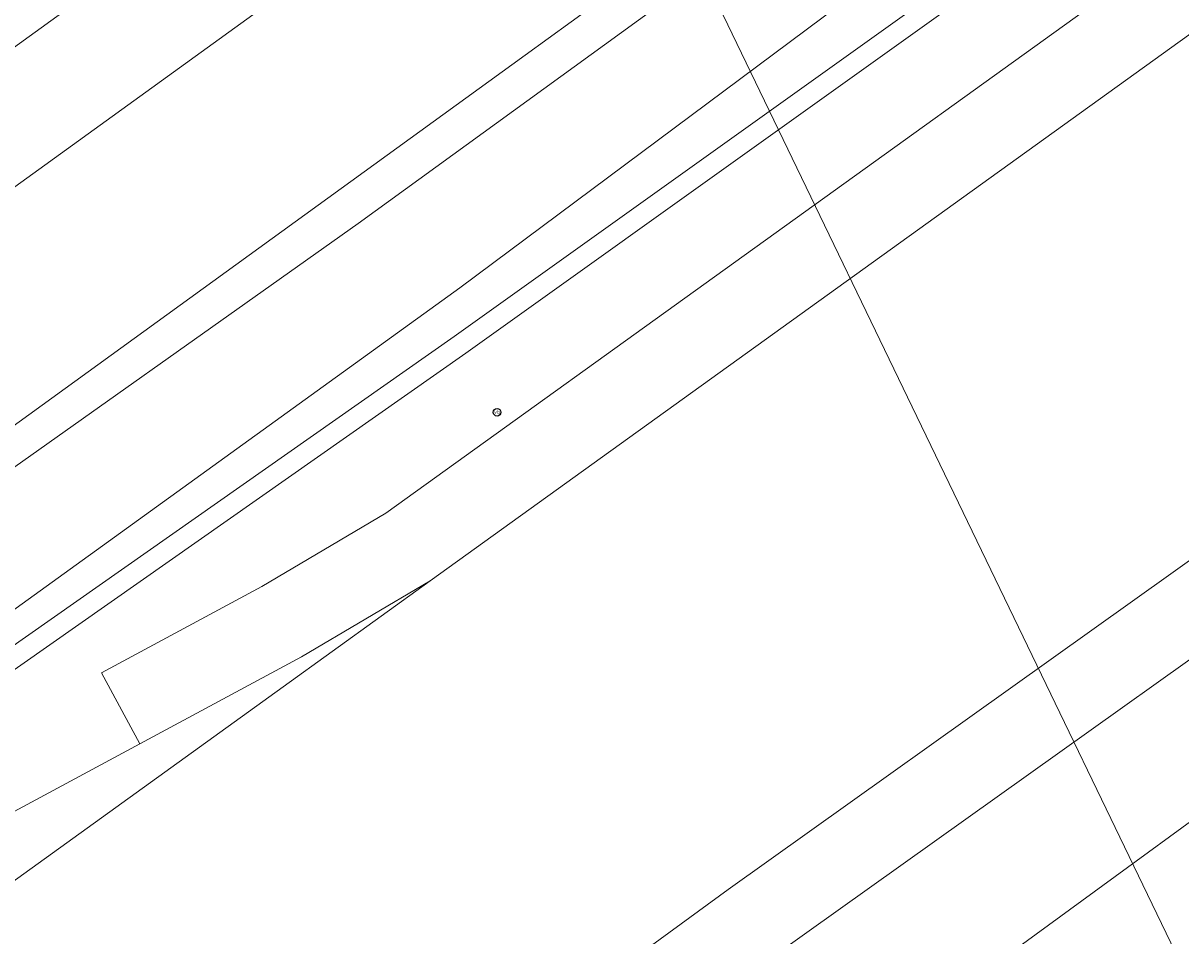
# Model space of a CAD drawing. Header units: metres. Extents: x 237319 to 238937, y 510065 to 511489.
# Tile 94 of 176: x 238040 to 238063, y 510909 to 510927. Entities that reach past the tile are written whole.
import ezdxf
from ezdxf.enums import TextEntityAlignment as Align

# ---------------------------------------------------------------- set-up
doc = ezdxf.new("R2010")
doc.units = ezdxf.units.M
for name, color, linetype, lineweight in [('B-WE-FV-GELEIDING_WILDRASTER-G', 252, 'Continuous', 18), ('B-WE-GR-GROENVOORZIENING-GV', 252, 'Continuous', 18), ('B-WE-GW-TALUD_KRUIN-G', 252, 'Continuous', 18), ('B-WE-IE-MEUBILAIR-S', 252, 'Continuous', 25), ('B-WE-IE-TERREINAFSCHEIDING_KUNSTMATIG_MUUR-GV', 252, 'Continuous', 18), ('B-WE-KG-GRENS_PERCEEL-GV', 252, 'Continuous', 18), ('B-WE-OG-TERREIN_BEGROEID-GV', 252, 'Continuous', 18), ('B-WE-OG-TERREIN_OEVER-GV', 252, 'Continuous', 18), ('B-WE-OG-WATER-GV', 252, 'Continuous', 18), ('B-WE-VH-GESLOTENVERHARDING_ASFALT-GV', 252, 'Continuous', 18), ('B-WE-VH-HALFVERHARDING_GRASBETONSTEEN-GV', 252, 'Continuous', 18)]:
    doc.layers.add(name, color=color, linetype=linetype, lineweight=lineweight)
doc.styles.add('NLCS-ISO', font='isocpeur.ttf', dxfattribs={"height": 2.5})

# ---------------------------------------------------------------- blocks, each defined once
blk = doc.blocks.new('brk-2025')
at = {"layer": 'B-WE-KG-GRENS_PERCEEL-GV', "flags": 128}
for points in [[(238064.227, 510905.568), (238083.523, 510919.53), (238206.597, 511008.956), (238192.292, 511028.747), (238110.79, 510970.08), (238066.347, 510937.708), (238053.149, 510928.524)], [(237864.024, 510791.516), (238053.149, 510928.524), (238048.22, 510936.35), (238046.181, 510932.933), (238032.44, 510922.11), (238000, 510898.447), (237984.1, 510886.85), (237939.72, 510854.88), (237915.9, 510837.66), (237892.62, 510820.74), (237877.35, 510809.7), (237871.8, 510805.83), (237865.584, 510803.904), (237864.851, 510798.083)]]:
    blk.add_lwpolyline(points, close=True, dxfattribs=at)
blk.add_lwpolyline([(238008.479, 510866.606), (238064.227, 510905.568), (238053.149, 510928.524), (237864.024, 510791.516)], dxfattribs=at)
blk = doc.blocks.new('SIE-MEUBILAIR_PAAL_VERKEERSBORD-SO')
blk.add_circle((0, 0), 0.75)
at = {"style": 'NLCS-ISO'}
blk.add_text('vb', height=0.75, dxfattribs=at).set_placement((0, 0.07), align=Align.MIDDLE_CENTER)
blk = doc.blocks.new('bgt-2025')
at = {"layer": 'B-WE-GR-GROENVOORZIENING-GV', "flags": 128}
for points in [[(238179.996, 511023.806), (238177.463, 511021.314), (238177.423, 511020.323), (238177.027, 511019.194), (238176.332, 511017.214), (238170.645, 511013.318), (238154.656, 511001.15), (238134.62, 510986.847), (238126.441, 510980.888), (238101.533, 510962.739), (238069.68, 510939.577), (238046.641, 510922.866), (238021.502, 510905.056), (237997.159, 510887.364), (237972.389, 510869.172)], [(237980.056, 510872.02), (238001.575, 510887.45), (238027.46, 510906.29), (238048.656, 510921.59), (238067.325, 510935.5), (238087.344, 510949.66), (238110.116, 510965.98), (238130.137, 510980.56), (238155.991, 510999.339), (238170.216, 511009.449), (238178.833, 511015.897), (238182.086, 511020.086)], [(238182.086, 511020.086), (238178.833, 511015.897), (238170.216, 511009.449), (238155.991, 510999.339), (238130.137, 510980.56), (238110.116, 510965.98), (238087.344, 510949.66), (238067.325, 510935.5), (238048.656, 510921.59), (238027.46, 510906.29), (238001.575, 510887.45), (237980.056, 510872.02)], [(237975.423, 510867.749), (237986.774, 510876.167), (237998.287, 510884.691), (238009.6, 510893.027), (238025.576, 510904.52), (238048.547, 510920.621), (238061.185, 510929.653), (238075.448, 510939.91)], [(238075.682, 510939.586), (238061.418, 510929.328), (238048.778, 510920.295), (238025.808, 510904.194), (238009.835, 510892.704), (237998.525, 510884.369), (237987.012, 510875.846), (237975.659, 510867.426)], [(238007.739, 510890.16), (238017.875, 510897.499), (238017.557, 510897.933), (238018.401, 510898.517), (238018.694, 510898.105), (238027.323, 510904.332), (238028.459, 510905.004), (238033.971, 510908.027), (238033.701, 510908.064), (238033.367, 510908.608), (238034.261, 510909.186), (238034.528, 510908.807), (238034.495, 510908.338), (238042.307, 510912.543), (238041.549, 510913.952), (238044.728, 510915.664), (238047.193, 510917.122), (238061.833, 510927.653)], [(238180.127, 510998.626), (238166.714, 510988.927), (238154.314, 510979.947), (238139.922, 510969.554), (238126.269, 510959.658), (238123.203, 510957.299), (238121.103, 510955.042), (238120.705, 510954.633), (238119.559, 510955.75), (238117.367, 510953.5), (238111.262, 510947.481), (238099.194, 510938.546), (238090.225, 510932.351), (238083.397, 510928.526), (238078.75, 510926.024), (238079.508, 510924.616), (238071.775, 510920.453), (238069.354, 510918.65), (238054.919, 510908.359), (238039.978, 510897.454), (238025.846, 510887.259), (238010.961, 510876.609), (238005.256, 510872.356)], [(237993.854, 510860.63), (238027.448, 510884.83), (238059.678, 510908.47), (238065.383, 510912.63), (238071.492, 510917.37), (238074.877, 510919.37), (238076.892, 510920.35), (238078.877, 510921.72), (238083.263, 510925.27), (238084.186, 510926.08), (238086.195, 510927.23), (238089.671, 510929.32), (238097.434, 510935.27), (238123.881, 510954.22), (238153.551, 510975.35), (238166.721, 510984.78), (238187.777, 511000.144)], [(238187.777, 511000.144), (238166.721, 510984.78), (238153.551, 510975.35), (238123.881, 510954.22), (238097.434, 510935.27), (238089.671, 510929.32), (238086.195, 510927.23), (238084.186, 510926.08), (238083.263, 510925.27), (238078.877, 510921.72), (238076.892, 510920.35), (238074.877, 510919.37), (238071.492, 510917.37), (238065.383, 510912.63), (238059.678, 510908.47), (238027.448, 510884.83), (237993.854, 510860.63), (237961.428, 510836.99), (237939.798, 510821.46), (237923.766, 510809.78), (237912.415, 510801.726), (237913.993, 510799.54)]]:
    blk.add_lwpolyline(points, dxfattribs=at)
at = {"layer": 'B-WE-GW-TALUD_KRUIN-G', "flags": 128}
blk.add_lwpolyline([(237902.127, 510815.981), (237926.117, 510833.32), (237947.457, 510848.33), (237980.056, 510872.02), (238001.575, 510887.45), (238027.46, 510906.29), (238048.656, 510921.59), (238067.325, 510935.5), (238087.344, 510949.66), (238110.116, 510965.98), (238130.137, 510980.56), (238155.991, 510999.339), (238170.216, 511009.449), (238178.833, 511015.897), (238182.086, 511020.086), (238186.843, 511025.015), (238190.382, 511027.699), (238191.474, 511028.518)], dxfattribs=at)
at = {"layer": 'B-WE-IE-TERREINAFSCHEIDING_KUNSTMATIG_MUUR-GV', "flags": 128}
for points in [[(238075.448, 510939.91), (238061.185, 510929.653), (238048.547, 510920.621), (238025.576, 510904.52), (238009.6, 510893.027), (237998.287, 510884.691), (237986.774, 510876.167), (237975.423, 510867.749)], [(237975.659, 510867.426), (237987.012, 510875.846), (237998.525, 510884.369), (238009.835, 510892.704), (238025.808, 510904.194), (238048.778, 510920.295), (238061.418, 510929.328), (238075.682, 510939.586)]]:
    blk.add_lwpolyline(points, dxfattribs=at)
at = {"layer": 'B-WE-OG-TERREIN_BEGROEID-GV', "flags": 128}
blk.add_lwpolyline([(238122.854, 510983.586), (237911.482, 510830.859), (237914.304, 510827.098), (237926.953, 510836.439), (237949.445, 510852.618), (237972.389, 510869.172), (237997.159, 510887.364), (238021.502, 510905.056), (238046.641, 510922.866), (238069.68, 510939.577), (238101.533, 510962.739), (238126.441, 510980.888)], dxfattribs=at)
at = {"layer": 'B-WE-OG-TERREIN_OEVER-GV', "flags": 128}
blk.add_lwpolyline([(238130.983, 510994.143), (238129.37, 510994.479), (238127.738, 510991.263), (238125.875, 510988.89), (238045.032, 510930.137), (237958.016, 510867.227), (237909.819, 510833.063), (237911.482, 510830.859), (238122.854, 510983.586)], dxfattribs=at)
at = {"layer": 'B-WE-OG-WATER-GV', "flags": 128}
blk.add_lwpolyline([(237958.016, 510867.227), (238045.032, 510930.137), (238125.875, 510988.89), (238127.738, 510991.263), (238129.37, 510994.479), (238130.274, 510996.957), (238139.434, 511054.408)], dxfattribs=at)
at = {"layer": 'B-WE-VH-GESLOTENVERHARDING_ASFALT-GV', "flags": 128}
for points in [[(238187.883, 511016.673), (238174.092, 511006.72), (238160.927, 510997.194), (238148.408, 510988.115), (238133.765, 510977.596), (238120.284, 510967.887), (238111.416, 510961.421), (238102.448, 510954.981), (238088.878, 510945.234), (238075.646, 510935.689), (238063.488, 510926.873), (238048.069, 510915.781), (237995.856, 510878.143), (237993.191, 510876.168), (237978.875, 510865.849)], [(237989.229, 510862.779), (238004.31, 510873.646), (238010.017, 510877.901), (238024.912, 510888.558), (238039.038, 510898.749), (238053.983, 510909.657), (238068.412, 510919.943), (238070.913, 510921.806), (238122.122, 510958.486), (238125.312, 510960.94), (238138.984, 510970.85), (238153.376, 510981.244), (238165.776, 510990.223), (238179.19, 510999.923), (238192.933, 511009.835)], [(237995.856, 510878.143), (238048.069, 510915.781), (238045.515, 510914.27), (238042.307, 510912.543), (238034.495, 510908.338), (238034.486, 510908.206), (238034.149, 510908.003), (238033.971, 510908.027), (238028.459, 510905.004), (238027.323, 510904.332), (238018.694, 510898.105), (238018.476, 510897.948), (238018.484, 510897.774), (238018.113, 510897.557), (238017.994, 510897.585), (238017.875, 510897.499), (238007.739, 510890.16)]]:
    blk.add_lwpolyline(points, dxfattribs=at)
at = {"layer": 'B-WE-VH-HALFVERHARDING_GRASBETONSTEEN-GV', "flags": 128}
for points in [[(238074.708, 510936.985), (238062.807, 510928.354), (238062.551, 510928.17), (238061.833, 510927.653), (238047.193, 510917.122), (238044.728, 510915.664), (238041.549, 510913.952), (238042.307, 510912.543), (238045.515, 510914.27), (238048.069, 510915.781), (238063.488, 510926.873)], [(238005.256, 510872.356), (238010.961, 510876.609), (238025.846, 510887.259), (238039.978, 510897.454), (238054.919, 510908.359), (238069.354, 510918.65), (238071.775, 510920.453), (238079.508, 510924.616), (238078.75, 510926.024), (238070.913, 510921.806), (238068.412, 510919.943), (238053.983, 510909.657), (238039.038, 510898.749), (238024.912, 510888.558), (238010.017, 510877.901), (238004.31, 510873.646), (237989.229, 510862.779)]]:
    blk.add_lwpolyline(points, dxfattribs=at)
at = {"layer": 'B-WE-IE-MEUBILAIR-S', "xscale": 0.1, "yscale": 0.1, "zscale": 0.1}
blk.add_blockref('SIE-MEUBILAIR_PAAL_VERKEERSBORD-SO', (238049.397, 510919.121), dxfattribs=at)
at = {"layer": 'B-WE-KG-GRENS_PERCEEL-GV'}
blk.add_blockref('brk-2025', (0, 0), dxfattribs=at)

msp = doc.modelspace()

# ---------------------------------------------------------------- block references
at = {"layer": 'B-WE-FV-GELEIDING_WILDRASTER-G'}
msp.add_blockref('bgt-2025', (0, 0), dxfattribs=at)

doc.saveas('drawing.dxf')
